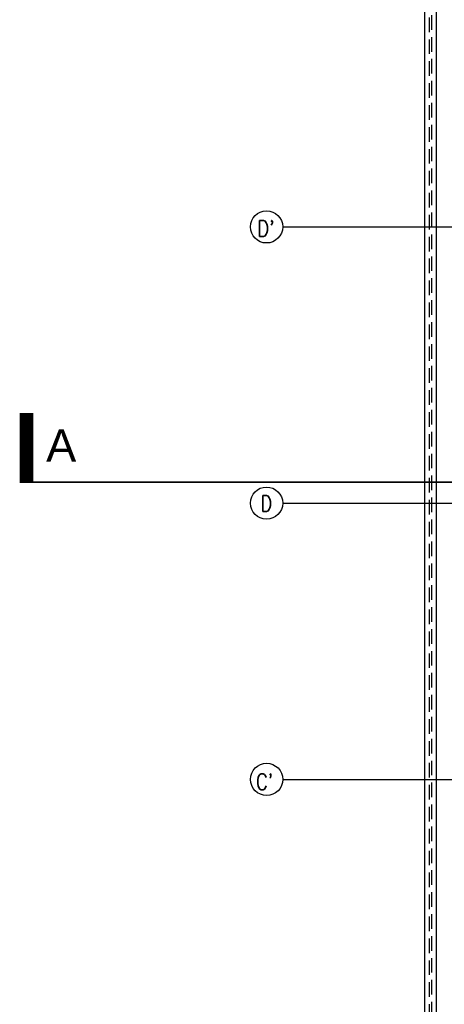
# Model space of a CAD drawing. Header units: centimetres. Extents: x -228435 to 111511, y -89367 to 428125.
# Tile 27 of 216: x -82492 to -73269, y 30115 to 51500. Entities that reach past the tile are written whole.
import ezdxf
from ezdxf.enums import TextEntityAlignment as Align
from ezdxf.xclip import XClip

# ---------------------------------------------------------------- set-up
doc = ezdxf.new("R2010")
doc.units = ezdxf.units.CM
doc.header["$LTSCALE"] = 50
doc.header["$XCLIPFRAME"] = 0
for name, pattern in [('DASHDOT', [25.4, 12.7, -6.35, 0, -6.35]), ('DASHDOT2', [12.7, 6.35, -3.175, 0, -3.175]), ('HIDDEN', [9.525, 6.35, -3.175])]:
    doc.linetypes.add(name, pattern=pattern)
doc.layers.get('0').update_dxf_attribs({"color": 8})
for name, color, linetype in [('ARCH_INFO_OSIE_IST', 8, 'DASHDOT2'), ('ARCH_INFO_OSIE_OPISY_IST', 8, 'Continuous'), ('ARCH_NIEWIDOK_IST', 8, 'HIDDEN'), ('ARCH_WIDOK_IST', 8, 'Continuous'), ('Osie rzutów$0$ARCH_INFO_OSIE_OPISY_IST', 8, 'Continuous'), ('RYSUNKOWE_XREF', 8, 'Continuous')]:
    doc.layers.add(name, color=color, linetype=linetype)
doc.layers.add('ARCH_LINIE PRZEKROJOWE', color=8, linetype='Continuous', lineweight=25)
doc.styles.add('Arial', font='ARIAL.TTF')
doc.styles.add('ROMANS-250-CM', font='romans.shx', dxfattribs={"width": 0.8, "height": 50})

# ---------------------------------------------------------------- blocks, each defined once
blk = doc.blocks.new('A$C57A9303D')
blk.add_lwpolyline([(300, 0, 3, 3, 0), (0, 0, 30, 30, 0), (0, 150, 30, 30, 0)], format="xyseb")
at = {"linetype": 'DASHDOT', "ltscale": 5, "const_width": 3}
blk.add_lwpolyline([(300, 0), (1000, 0)], dxfattribs=at)
blk = doc.blocks.new('Linie przekrojowe')
at = {"layer": 'ARCH_LINIE PRZEKROJOWE', "linetype": 'DASHDOT', "ltscale": 5}
blk.add_blockref('A$C57A9303D', (3872.3, 8645.5), dxfattribs=at)
at = {"layer": 'ARCH_LINIE PRZEKROJOWE', "linetype": 'DASHDOT', "ltscale": 5, "style": 'Arial'}
blk.add_text('A', height=70, dxfattribs=at).set_placement((3947.5, 8725.3), align=Align.MIDDLE_CENTER)
blk = doc.blocks.new('Osie rzutów')
at = {"layer": 'ARCH_INFO_OSIE_IST', "ltscale": 10}
for p, q in [((4436, 9200), (15156.5, 9200)), ((4436, 8600), (15156.5, 8600)), ((4436.2, 8000), (15156.5, 8000))]:
    blk.add_line(p, q, dxfattribs=at)
at = {"layer": 'ARCH_INFO_OSIE_OPISY_IST'}
for centre in [(4401, 9200), (4401, 8600), (4401.2, 8000)]:
    blk.add_circle(centre, 35, dxfattribs=at)
at = {"layer": 'ARCH_INFO_OSIE_OPISY_IST', "style": 'ROMANS-250-CM', "width": 0.8}
for s, p in [("D'", (4381.2, 9179)), ('D', (4387.8, 8581.6)), ("C'", (4378.2, 7977.4))]:
    blk.add_text(s, height=35, dxfattribs=at).set_placement(p)
blk = doc.blocks.new('A$C6FDA0163')
at = {"layer": 'RYSUNKOWE_XREF'}
blk.add_blockref('Osie rzutów', (-10460, -9819, -630), dxfattribs=at)

msp = doc.modelspace()

# ---------------------------------------------------------------- linework, layer by layer
at = {"layer": 'ARCH_NIEWIDOK_IST'}
for p, q in [((-73590, 10750, 630), (-73590, 67050, 630)), ((-73540, 10800, 630), (-73540, 67100, 630))]:
    msp.add_line(p, q, dxfattribs=at)
at = {"layer": 'ARCH_WIDOK_IST'}
for p, q in [((-73440, 10900, 630), (-73440, 67200, 630)), ((-73690, 10650, 630), (-73690, 66950, 630))]:
    msp.add_line(p, q, dxfattribs=at)

# ---------------------------------------------------------------- block references
at = {"xscale": 10, "yscale": 10, "zscale": 10}
msp.add_blockref('Linie przekrojowe', (-121065, -45000, -5670), dxfattribs=at)
ref = msp.add_blockref('A$C6FDA0163', (-16540, 53190.5, 630), dxfattribs=dict(xscale=10, yscale=10, zscale=10))
XClip(ref).set_block_clipping_path([(-400.031931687, -2219.05), (399.968068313, 380.95)])
at = {"layer": 'Osie rzutów$0$ARCH_INFO_OSIE_OPISY_IST', "xscale": 10, "yscale": 10, "zscale": 10}
msp.add_blockref('Osie rzutów', (-121140, -45000, 630), dxfattribs=at)

doc.saveas('drawing.dxf')
